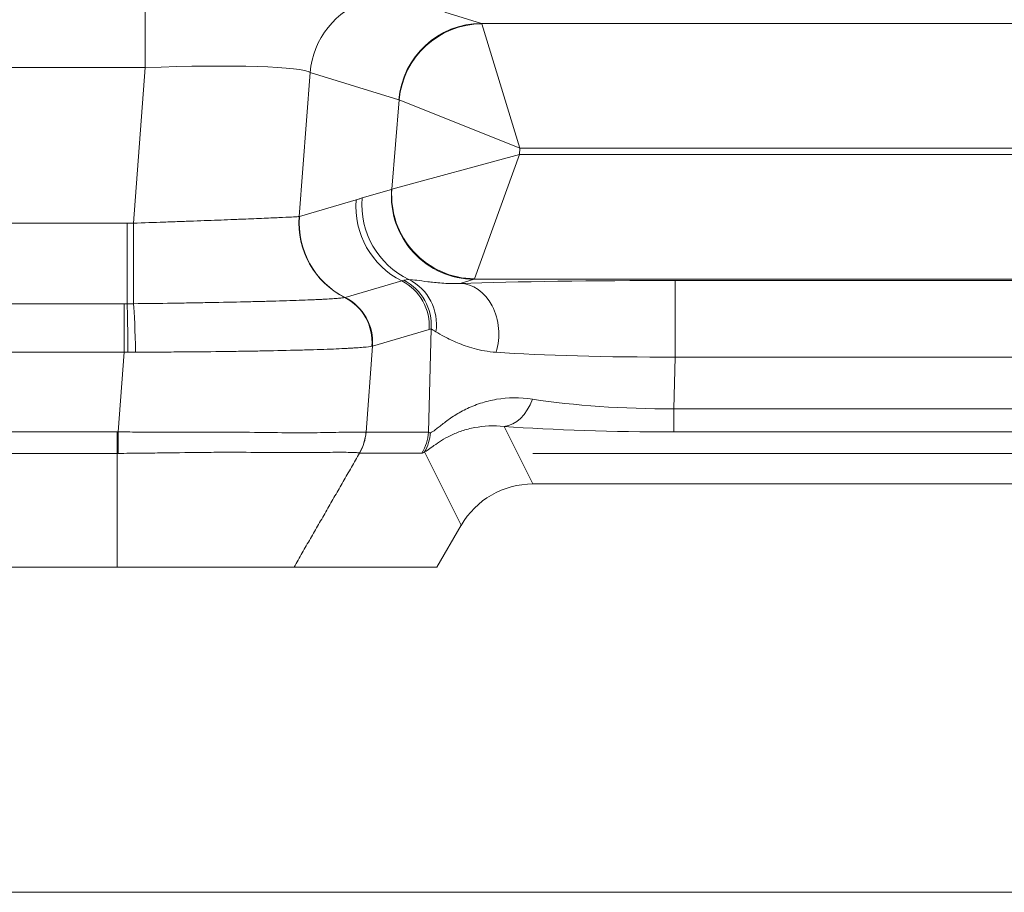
# Model space of a CAD drawing. Header units: millimetres. Extents: x 0 to 837, y 0 to 589.
# Tile 123 of 167: x 715.78 to 721.7, y 245.9 to 251.15. Entities that reach past the tile are written whole.
import ezdxf

# ---------------------------------------------------------------- set-up
doc = ezdxf.new("R2010")
doc.units = ezdxf.units.MM
doc.layers.add('1', color=7, linetype='Continuous', true_color=0xffffff)
doc.styles.add('ideas_simplex', font='simplex.shx')
doc.dimstyles.get("Standard").update_dxf_attribs({"dimtxt": 0.18, "dimasz": 0.18, "dimexe": 0.18, "dimexo": 0.0625, "dimgap": 0.09, "dimtad": 0, "dimtih": 1, "dimtoh": 1, "dimdec": 4, "dimzin": 0, "dimdsep": 46, "dimtxsty": 'Standard', "dimcen": 0.09, "dimadec": 0, "dimazin": 0, "dimtfac": 1, "dimtdec": 4, "dimtofl": 0, "dimtmove": 0, "dimatfit": 3, "dimfxl": 1, "dimtolj": 1, "dimtzin": 0, "dimarcsym": 0})

# ---------------------------------------------------------------- blocks, each defined once
blk = doc.blocks.new('_U0')
at = {"layer": '1', "color": 152, "lineweight": 13}
for p, q in [((700.230343, 313.020432), (786.941245, 313.020432)), ((718.861996, 248.543188), (786.941245, 248.543188))]:
    blk.add_line(p, q, dxfattribs=at)
at = {"layer": '1', "color": 27, "lineweight": 13}
blk.add_line((784.941245, 313.020432), (784.941245, 248.543188), dxfattribs=at)
at = {"layer": '1', "color": 87, "lineweight": 25}
for p, q in [((783.441245, 287.88431), (777.816245, 287.88431)), ((777.816245, 287.88431), (777.816245, 286.38431)), ((783.441245, 286.38431), (783.441245, 287.88431)), ((777.816245, 275.17931), (777.816245, 273.67931)), ((783.441245, 273.67931), (783.441245, 275.17931)), ((777.816245, 273.67931), (783.441245, 273.67931))]:
    blk.add_line(p, q, dxfattribs=at)
at = {"layer": '1', "color": 27, "lineweight": 18}
for points in [[(784.941245, 313.020432), (785.470226, 310.020434), (784.412264, 310.02043)], [(784.941245, 248.543188), (784.412264, 251.543186), (785.470226, 251.54319)]]:
    blk.add_solid(points, dxfattribs=at)
at = {"layer": '1', "color": 87, "linetype": 'Continuous', "lineweight": 25, "char_height": 3, "attachment_point": 7, "rotation": 90, "line_spacing_factor": 1.204819, "style": 'ideas_simplex'}
for s, insert in [('\\W1.2664;64,5', (775.975245, 275.12681)), ('\\W1.2469;2.54', (783.287745, 275.12681))]:
    blk.add_mtext(s, dxfattribs=dict(at, insert=insert))
blk = doc.blocks.new('_U1')
at = {"layer": '1', "color": 152, "lineweight": 13}
for p, q in [((718.861996, 373.859267), (813.897117, 373.859267)), ((701.641509, 245.904525), (813.897117, 245.904525))]:
    blk.add_line(p, q, dxfattribs=at)
at = {"layer": '1', "color": 27, "lineweight": 13}
blk.add_line((811.897117, 245.904525), (811.897117, 373.859267), dxfattribs=at)
at = {"layer": '1', "color": 87, "lineweight": 25}
for p, q in [((810.397117, 316.984396), (804.772117, 316.984396)), ((804.772117, 316.984396), (804.772117, 315.484396)), ((810.397117, 315.484396), (810.397117, 316.984396)), ((804.772117, 304.279396), (804.772117, 302.779396)), ((810.397117, 302.779396), (810.397117, 304.279396)), ((804.772117, 302.779396), (810.397117, 302.779396))]:
    blk.add_line(p, q, dxfattribs=at)
at = {"layer": '1', "color": 27, "lineweight": 18}
for points in [[(811.897117, 373.859267), (812.426098, 370.859269), (811.368136, 370.859265)], [(811.897117, 245.904525), (811.368136, 248.904523), (812.426098, 248.904527)]]:
    blk.add_solid(points, dxfattribs=at)
at = {"layer": '1', "color": 87, "linetype": 'Continuous', "lineweight": 25, "char_height": 3, "attachment_point": 7, "rotation": 90, "line_spacing_factor": 1.204819, "style": 'ideas_simplex'}
for s, insert in [('\\W1.2469;5.04', (810.243617, 304.226896)), ('\\W1.2009;128', (802.931117, 305.711896))]:
    blk.add_mtext(s, dxfattribs=dict(at, insert=insert))

msp = doc.modelspace()

# ---------------------------------------------------------------- linework, layer by layer
at = {"layer": '1', "color": 143, "linetype": 'Continuous', "lineweight": 13}
for p, q in [((716.5299, 251.3032), (716.5299, 250.8627)), ((718.3327, 251.1955), (718.5523, 251.1284)), ((718.5523, 251.1284), (724.6315, 251.1284)), ((718.7831, 250.3786), (718.5536, 251.1258)), ((716.5299, 250.8627), (710.2531, 250.8627)), ((716.4593, 249.9269), (716.5299, 250.8627)), ((717.5214, 250.8325), (717.4561, 249.9671)), ((718.0559, 250.6691), (717.5214, 250.8325)), ((718.0133, 250.1314), (718.0571, 250.6682)), ((718.7831, 250.3786), (718.0571, 250.6682)), ((718.78, 250.3399), (718.0133, 250.1314)), ((718.78, 250.3399), (718.5098, 249.5927)), ((718.7831, 250.3786), (718.78, 250.3399)), ((718.78, 250.3399), (726.984, 250.3399)), ((726.9452, 250.3786), (718.7831, 250.3786)), ((717.8341, 250.0787), (718.0119, 250.1305)), ((717.4577, 249.9676), (717.7987, 250.0669)), ((710.3614, 249.9269), (716.4216, 249.9269)), ((716.4216, 249.9269), (716.4216, 249.4427)), ((717.7324, 249.4807), (718.0726, 249.5797)), ((718.5083, 249.5901), (718.4233, 249.5654)), ((726.6734, 249.5901), (718.5083, 249.5901)), ((719.7167, 249.5823), (726.6702, 249.5823)), ((719.7167, 249.1225), (719.7167, 249.5823)), ((710.3796, 249.4427), (716.4034, 249.4427)), ((716.4034, 249.1522), (716.4034, 249.4427)), ((718.2369, 249.2874), (717.8968, 249.1884)), ((718.2333, 248.6704), (718.2497, 249.2915)), ((716.4034, 249.1522), (710.3796, 249.1522)), ((716.3672, 248.6723), (716.4034, 249.1522)), ((717.8968, 249.1884), (717.8578, 248.6713)), ((719.7167, 249.1225), (719.7085, 248.8114)), ((726.546, 249.1225), (719.7167, 249.1225)), ((719.7085, 248.8114), (719.7085, 248.6723)), ((719.7085, 248.8114), (726.8643, 248.8114)), ((718.6886, 248.7048), (718.8614, 248.3593)), ((710.421, 248.6723), (716.362, 248.6723)), ((717.8581, 248.6704), (718.2333, 248.6704)), ((726.8643, 248.6723), (719.7085, 248.6723)), ((716.362, 248.5432), (710.421, 248.5432)), ((718.1942, 248.5447), (717.819, 248.5447)), ((718.4302, 248.1107), (718.2095, 248.5519))]:
    msp.add_line(p, q, dxfattribs=at)
at = {"layer": '1', "color": 143, "linetype": 'Continuous', "lineweight": 18}
for p, q in [((736.3288, 248.3593), (718.8614, 248.3593)), ((718.2844, 247.8593), (718.4302, 248.1107)), ((710.421, 247.8593), (716.362, 247.8593)), ((717.4248, 247.8593), (718.2844, 247.8593))]:
    msp.add_line(p, q, dxfattribs=at)
at = {"layer": '1', "color": 143, "linetype": 'Continuous', "lineweight": 13}
for centre, major_axis, ratio, start_param, end_param in [((718.0179, 250.792), (-0.1462, -0.4781), 0.996014, 3.740438, 4.926838), ((718.5523, 250.6286), (0.1462, 0.4781), 0.996014, 0.297852, 1.785245), ((718.5536, 250.6277), (-0.3677, -0.3389), 0.992996, 3.971219, 5.453559), ((718.5313, 250.3786), (-0.0204, -0.75), 0.029238, 3.055122, 3.116209), ((716.5191, 250.7883), (-1.0057, -0.0385), 0.073389, 3.2207, 4.698766), ((718.0349, 250.4192), (-0.0206, -0.25), 0.087194, 3.061499, 3.122585), ((718.5083, 250.09), (-0.1398, 0.4801), 0.995643, 1.207413, 2.857034), ((718.5098, 250.0908), (0.3389, -0.3677), 0.991771, 3.890384, 5.534394), ((718.0317, 250.3804), (-0.0206, -0.25), 0.087194, 0.033353, 0.094439), ((718.2951, 250.0264), (-0.1398, 0.4801), 0.995643, 1.207413, 2.393812), ((718.3305, 250.0382), (-0.1398, 0.4801), 0.995643, 1.207413, 2.411234), ((716.4593, 249.892), (-0.0005, -0.5), 0.000077, 4.642576, 5.82725), ((717.9525, 249.9266), (0.1443, -0.4787), 0.995612, 4.339649, 5.525656), ((717.9542, 249.9271), (-0.1398, 0.4801), 0.995643, 1.207413, 2.393768), ((717.9391, 249.3117), (0.0839, -0.288), 0.995643, 1.207413, 2.393812), ((717.9518, 249.3158), (0.0975, -0.2837), 0.995471, 1.15986, 2.34626), ((717.9869, 249.3174), (-0.0336, -0.2981), 0.982269, 1.536805, 2.803365), ((719.7405, 249.5275), (-1.8006, 0.0007), 0.030434, 4.725631, 5.532945), ((718.5282, 250.3399), (-0.0204, -0.75), 0.029238, 0.026976, 0.088063), ((718.4233, 249.2655), (0.0097, -0.2998), 0.776151, 1.153536, 3.100066), ((717.5963, 249.2121), (0.0438, -0.2968), 0.993716, 1.342719, 2.529609), ((717.5981, 249.2125), (0.0681, -0.2922), 0.995069, 1.261363, 2.447999), ((717.5989, 249.2127), (0.0839, -0.288), 0.995643, 1.207413, 2.393812), ((716.4216, 249.1732), (0.0021, -0.3), 0.014605, 1.49975, 2.687146), ((716.4585, 249.1737), (0.0062, -0.2999), 0.044184, 1.4967, 2.685212), ((719.7405, 249.2276), (-1.5007, -0.0074), 0.069967, 0.747265, 1.554579), ((718.6886, 249.0038), (0.0212, 0.2992), 0.656626, 3.249241, 4.292694), ((719.7386, 249.1536), (-1.5008, -0.0132), 0.227876, 0.942941, 1.548759), ((719.7386, 248.8546), (-1.8007, -0.0031), 0.101223, 0.948108, 1.553926), ((716.3672, 248.6933), (-0.0016, 0.3), 0.000366, 1.640609, 2.094392), ((717.5599, 248.6956), (0.0555, 0.2948), 0.996153, 4.374299, 4.816677), ((717.9354, 248.6947), (0, 0.3), 0.996169, 4.18879, 4.631248), ((717.9507, 248.7019), (-0.1801, 0.2399), 0.981638, 3.549839, 3.962427), ((719.8224, 252.3355), (-1.5855, -3.6676), 0.050265, 6.261787, 6.32431), ((720.0812, 252.1855), (-1.8904, -3.64), 0.040137, 0.020842, 0.083364)]:
    msp.add_ellipse(centre, major_axis=major_axis, ratio=ratio, start_param=start_param, end_param=end_param, dxfattribs=at)
at = {"layer": '1', "color": 143, "linetype": 'Continuous', "lineweight": 18}
msp.add_ellipse((718.863, 247.8576), major_axis=(-0.2246, 0.449), ratio=0.995894, start_param=5.821086, end_param=6.863088, dxfattribs=at)
at = {"layer": '1', "color": 143, "linetype": 'Continuous', "lineweight": 13}
for points, degree in [([(717.7987, 250.0669), (717.8045, 250.0686), (717.8163, 250.0726), (717.8282, 250.077), (717.8341, 250.0787)], 3), ([(716.4216, 249.9269), (716.4342, 249.9269), (716.4467, 249.9269), (716.4593, 249.9269)], 3), ([(717.4561, 249.9671), (717.4566, 249.9673), (717.4572, 249.9674), (717.4577, 249.9676)], 3), ([(718.0726, 249.5797), (718.0768, 249.5809), (718.081, 249.5823), (718.0852, 249.5837)], 3), ([(718.0852, 249.5837), (718.0928, 249.5864), (718.1032, 249.5879), (718.1158, 249.5877)], 3), ([(717.7299, 249.48), (717.7305, 249.4802), (717.7311, 249.4803), (717.7316, 249.4804)], 3), ([(717.7316, 249.4804), (717.7319, 249.4805), (717.7322, 249.4806), (717.7324, 249.4807)], 3), ([(716.4034, 249.4427), (716.4095, 249.4427), (716.4156, 249.4427), (716.4216, 249.4427)], 3), ([(716.4216, 249.4427), (716.434, 249.4428), (716.4464, 249.4429), (716.4588, 249.443)], 3), ([(718.2497, 249.2915), (718.2454, 249.29), (718.2412, 249.2887), (718.2369, 249.2874)], 3), ([(718.2785, 249.2743), (718.2656, 249.2822), (718.2558, 249.2877), (718.2497, 249.2915)], 3), ([(716.4262, 249.1519), (716.4186, 249.152), (716.411, 249.1521), (716.4034, 249.1522)], 3), ([(716.4722, 249.1518), (716.4568, 249.1517), (716.4415, 249.1518), (716.4262, 249.1519)], 3), ([(717.8958, 249.188), (717.895, 249.1878), (717.8943, 249.1876), (717.8935, 249.1874)], 3), ([(717.8968, 249.1884), (717.8965, 249.1882), (717.8961, 249.1881), (717.8958, 249.188)], 3), ([(717.8578, 248.6713), (717.8579, 248.6713), (717.858, 248.6713), (717.8581, 248.6713)], 3), ([(716.3679, 248.5433), (716.3659, 248.5433), (716.364, 248.5433), (716.362, 248.5433)], 3), ([(716.362, 247.8593), (716.362, 248.5432)], 1), ([(717.8192, 248.5451), (717.4248, 247.8593)], 1), ([(717.8191, 248.5456), (717.8189, 248.5456), (717.8187, 248.5457), (717.8185, 248.5457)], 3)]:
    msp.add_open_spline(points, degree=degree, dxfattribs=at)
for points, knots in [([(716.4593, 249.9269), (716.5215, 249.9291), (716.5827, 249.9313), (716.6732, 249.9345), (716.7032, 249.9356), (716.7477, 249.9373), (716.7625, 249.9378), (716.792, 249.9389), (716.8066, 249.9394), (716.8789, 249.9421), (716.9339, 249.9442), (717.0124, 249.9472), (717.0379, 249.9482), (717.0751, 249.9496), (717.0873, 249.9501), (717.1112, 249.9511), (717.1229, 249.9515), (717.18, 249.9538), (717.2214, 249.9555), (717.2771, 249.9579), (717.2947, 249.9586), (717.3274, 249.9601), (717.3424, 249.9608), (717.3835, 249.9627), (717.4056, 249.9638), (717.4308, 249.9653), (717.4379, 249.9657), (717.4491, 249.9665), (717.4533, 249.9668), (717.4561, 249.9671)], [0, 0, 0, 0, 0.125, 0.125, 0.1875, 0.1875, 0.21875, 0.21875, 0.25, 0.25, 0.375, 0.375, 0.4375, 0.4375, 0.46875, 0.46875, 0.5, 0.5, 0.625, 0.625, 0.6875, 0.6875, 0.75, 0.75, 0.875, 0.875, 0.9375, 0.9375, 1, 1, 1, 1]), ([(718.1158, 249.5877), (718.1292, 249.5874), (718.1452, 249.5859), (718.1829, 249.5813), (718.2045, 249.5782), (718.254, 249.572), (718.2818, 249.5689), (718.3298, 249.5656), (718.3468, 249.5648), (718.3831, 249.5642), (718.4025, 249.5644), (718.4233, 249.5654)], [0, 0, 0, 0, 0.25, 0.25, 0.5, 0.5, 0.75, 0.75, 0.875, 0.875, 1, 1, 1, 1]), ([(716.4588, 249.443), (716.5383, 249.4439), (716.6163, 249.4449), (716.7314, 249.4466), (716.7695, 249.4472), (716.826, 249.4482), (716.8448, 249.4485), (716.8821, 249.4492), (716.9008, 249.4495), (716.9926, 249.4512), (717.0624, 249.4527), (717.1618, 249.455), (717.194, 249.4558), (717.2566, 249.4574), (717.2872, 249.4582), (717.3743, 249.4608), (717.4268, 249.4625), (717.4977, 249.4651), (717.5199, 249.466), (717.5512, 249.4673), (717.5613, 249.4678), (717.5806, 249.4687), (717.5898, 249.4691), (717.6339, 249.4714), (717.6625, 249.4731), (717.6955, 249.4758), (717.7048, 249.4766), (717.72, 249.4784), (717.7258, 249.4792), (717.7299, 249.48)], [0, 0, 0, 0, 0.125, 0.125, 0.1875, 0.1875, 0.21875, 0.21875, 0.25, 0.25, 0.375, 0.375, 0.4375, 0.4375, 0.5, 0.5, 0.625, 0.625, 0.6875, 0.6875, 0.71875, 0.71875, 0.75, 0.75, 0.875, 0.875, 0.9375, 0.9375, 1, 1, 1, 1]), ([(718.64, 249.1508), (718.615, 249.1526), (718.5918, 249.1557), (718.5482, 249.1634), (718.5278, 249.1681), (718.4893, 249.1784), (718.4714, 249.1841), (718.4379, 249.1958), (718.4223, 249.2018), (718.3786, 249.2202), (718.3535, 249.2325), (718.3105, 249.2553), (718.2926, 249.2657), (718.2785, 249.2743)], [0, 0, 0, 0, 0.125, 0.125, 0.25, 0.25, 0.375, 0.375, 0.5, 0.5, 0.75, 0.75, 1, 1, 1, 1]), ([(717.8935, 249.1874), (717.8835, 249.1852), (717.8659, 249.183), (717.8285, 249.1797), (717.8142, 249.1787), (717.7899, 249.1771), (717.7813, 249.1765), (717.7632, 249.1755), (717.7536, 249.175), (717.7038, 249.1724), (717.6574, 249.1704), (717.5785, 249.1676), (717.5507, 249.1667), (717.5065, 249.1654), (717.4913, 249.165), (717.4603, 249.1641), (717.4443, 249.1637), (717.3633, 249.1617), (717.294, 249.1602), (717.1834, 249.1582), (717.1455, 249.1576), (717.0868, 249.1567), (717.067, 249.1564), (717.0267, 249.1558), (717.0065, 249.1556), (716.9046, 249.1544), (716.821, 249.1536), (716.6923, 249.1527), (716.6489, 249.1524), (716.583, 249.1521), (716.5609, 249.152), (716.5166, 249.1519), (716.4944, 249.1518), (716.4722, 249.1518)], [0, 0, 0, 0, 0.125, 0.125, 0.1875, 0.1875, 0.21875, 0.21875, 0.25, 0.25, 0.375, 0.375, 0.4375, 0.4375, 0.46875, 0.46875, 0.5, 0.5, 0.625, 0.625, 0.6875, 0.6875, 0.71875, 0.71875, 0.75, 0.75, 0.875, 0.875, 0.9375, 0.9375, 0.96875, 0.96875, 1, 1, 1, 1]), ([(718.2458, 248.6677), (718.2534, 248.6699), (718.2634, 248.6764), (718.2824, 248.6909), (718.2895, 248.6965), (718.3049, 248.7089), (718.3133, 248.7155), (718.3402, 248.7363), (718.3606, 248.7513), (718.4059, 248.7806), (718.4308, 248.7951), (718.4715, 248.8151), (718.4856, 248.8214), (718.5149, 248.8334), (718.5301, 248.839), (718.5767, 248.8543), (718.6093, 248.8625), (718.7109, 248.8795), (718.7837, 248.8809), (718.8594, 248.8691)], [0, 0, 0, 0, 0.125, 0.125, 0.1875, 0.1875, 0.25, 0.25, 0.375, 0.375, 0.5, 0.5, 0.5625, 0.5625, 0.625, 0.625, 0.75, 0.75, 1, 1, 1, 1]), ([(718.6886, 248.7048), (718.6251, 248.7119), (718.5654, 248.7085), (718.4843, 248.6931), (718.4587, 248.6863), (718.4226, 248.6741), (718.4109, 248.6698), (718.3886, 248.6607), (718.3779, 248.6559), (718.3471, 248.6411), (718.3284, 248.6306), (718.2948, 248.6099), (718.2798, 248.5996), (718.26, 248.5854), (718.2539, 248.5809), (718.2426, 248.5727), (718.2374, 248.5689), (718.2232, 248.5589), (718.2156, 248.5542), (718.2095, 248.5519)], [0, 0, 0, 0, 0.25, 0.25, 0.375, 0.375, 0.4375, 0.4375, 0.5, 0.5, 0.625, 0.625, 0.75, 0.75, 0.8125, 0.8125, 0.875, 0.875, 1, 1, 1, 1]), ([(716.3622, 248.6723), (716.3621, 248.6497), (716.362, 248.6273), (716.3619, 248.5839), (716.3618, 248.5629), (716.3618, 248.5433)], [0, 0, 0, 0, 0.5, 0.5, 1, 1, 1, 1]), ([(716.362, 248.6723), (716.3621, 248.6723), (716.3623, 248.6723), (716.364, 248.6723), (716.3656, 248.6723), (716.3672, 248.6723)], [0, 0, 0, 0, 0.075481, 0.075481, 1, 1, 1, 1]), ([(716.3672, 248.6723), (716.3905, 248.6721), (716.4138, 248.6719), (716.4603, 248.6716), (716.4836, 248.6715), (716.553, 248.6713), (716.5988, 248.6713), (716.7345, 248.6714), (716.823, 248.6716), (716.9311, 248.6714), (716.9526, 248.6714), (716.9952, 248.6712), (717.0581, 248.6709), (717.1184, 248.6704), (717.2355, 248.6691), (717.309, 248.6681), (717.4121, 248.6671), (717.4448, 248.6669), (717.5067, 248.667), (717.5654, 248.6675), (717.6174, 248.6685), (717.666, 248.6694), (717.6887, 248.6698), (717.7502, 248.671), (717.783, 248.6714), (717.8203, 248.6716), (717.8307, 248.6715), (717.8433, 248.6715), (717.8469, 248.6714), (717.8531, 248.6714), (717.8557, 248.6713), (717.8578, 248.6713)], [0, 0, 0, 0, 0.03125, 0.03125, 0.0625, 0.0625, 0.125, 0.125, 0.25, 0.25, 0.28125, 0.28125, 0.3125, 0.375, 0.375, 0.5, 0.5, 0.5625, 0.5625, 0.625, 0.6875, 0.6875, 0.75, 0.75, 0.875, 0.875, 0.9375, 0.9375, 0.96875, 0.96875, 1, 1, 1, 1]), ([(717.8581, 248.6704), (717.8563, 248.6484), (717.852, 248.6265), (717.8389, 248.5843), (717.83, 248.5639), (717.819, 248.5447)], [0, 0, 0, 0, 0.5, 0.5, 1, 1, 1, 1]), ([(717.8185, 248.5457), (717.8165, 248.546), (717.814, 248.5463), (717.808, 248.5469), (717.8044, 248.5472), (717.7922, 248.5481), (717.7821, 248.5486), (717.7458, 248.5498), (717.7138, 248.55), (717.6539, 248.5496), (717.6318, 248.5494), (717.5845, 248.5488), (717.5338, 248.5481), (717.4767, 248.5477), (717.4164, 248.5476), (717.3846, 248.5478), (717.2843, 248.5485), (717.2128, 248.5493), (717.0988, 248.5498), (717.0597, 248.5499), (716.9993, 248.5498), (716.9789, 248.5497), (716.9375, 248.5495), (716.9165, 248.5494), (716.8113, 248.5485), (716.7252, 248.5473), (716.5932, 248.5455), (716.5486, 248.5449), (716.4811, 248.5441), (716.4585, 248.5439), (716.4132, 248.5435), (716.3906, 248.5434), (716.3679, 248.5433)], [0, 0, 0, 0, 0.03125, 0.03125, 0.0625, 0.0625, 0.125, 0.125, 0.25, 0.25, 0.3125, 0.3125, 0.375, 0.4375, 0.4375, 0.5, 0.5, 0.625, 0.625, 0.6875, 0.6875, 0.71875, 0.71875, 0.75, 0.75, 0.875, 0.875, 0.9375, 0.9375, 0.96875, 0.96875, 1, 1, 1, 1])]:
    msp.add_open_spline(points, degree=3, knots=knots, dxfattribs=at)
at = {"layer": '1', "color": 143, "linetype": 'Continuous', "lineweight": 18}
msp.add_open_spline([(717.4245, 247.8593), (717.4031, 247.8593), (717.3042, 247.8593), (716.9552, 247.8593), (716.6814, 247.8593), (716.3875, 247.8593), (716.3748, 247.8593), (716.362, 247.8593)], degree=3, knots=[0, 0, 0, 0, 0.444489, 0.444489, 0.97588, 0.97588, 1, 1, 1, 1], dxfattribs=at)

# ---------------------------------------------------------------- dimensions: what is measured, and where the dimension line sits
at = {"layer": '1', "color": 87, "linetype": 'Continuous', "lineweight": 25}
for base, p1, p2, angle, text, picture, middle in [((811.8971, 245.9045), (714.6494, 373.8593), (699.1415, 245.9045), 90, '<>\\P[\\C87;{\\H1.00x;\\Fsimplex.shx;5.04\\Fsimplex.shx;}\\C87; ]', '_U1', (811.8971, 309.8819)), ((784.9412, 313.0204), (714.4653, 248.5432), (697.7303, 313.0204), 270, '<>\\P[\\C87;{\\H1.00x;\\Fsimplex.shx;2.54\\Fsimplex.shx;}\\C87; ]', '_U0', (784.9412, 280.7818))]:
    dim = msp.add_linear_dim(base=base, p1=p1, p2=p2, angle=angle, text=text, dimstyle='Standard', override={"dimtxt": 3, "dimasz": 3, "dimexe": 2, "dimexo": 2.5, "dimgap": 1.5, "dimtad": 1, "dimtih": 0, "dimtoh": 0, "dimdec": 1, "dimlfac": 1, "dimzin": 8, "dimdsep": 44, "dimlunit": 2, "dimtxsty": 'ideas_simplex', "dimsah": 1, "dimse1": 0, "dimse2": 0, "dimsd1": 0, "dimsd2": 0, "dimclrd": 27, "dimclre": 152, "dimclrt": 87, "dimtol": 0, "dimtm": -0.1, "dimtfac": 0.5, "dimtdec": 2, "dimtofl": 1, "dimtmove": 0, "dimtzin": 8, "dimlwd": 13, "dimlwe": 13}, dxfattribs=at)
    dim.commit()
    dim.dimension.update_dxf_attribs({"geometry": picture, "text_midpoint": middle, "dimtype": 160})

doc.saveas('drawing.dxf')
